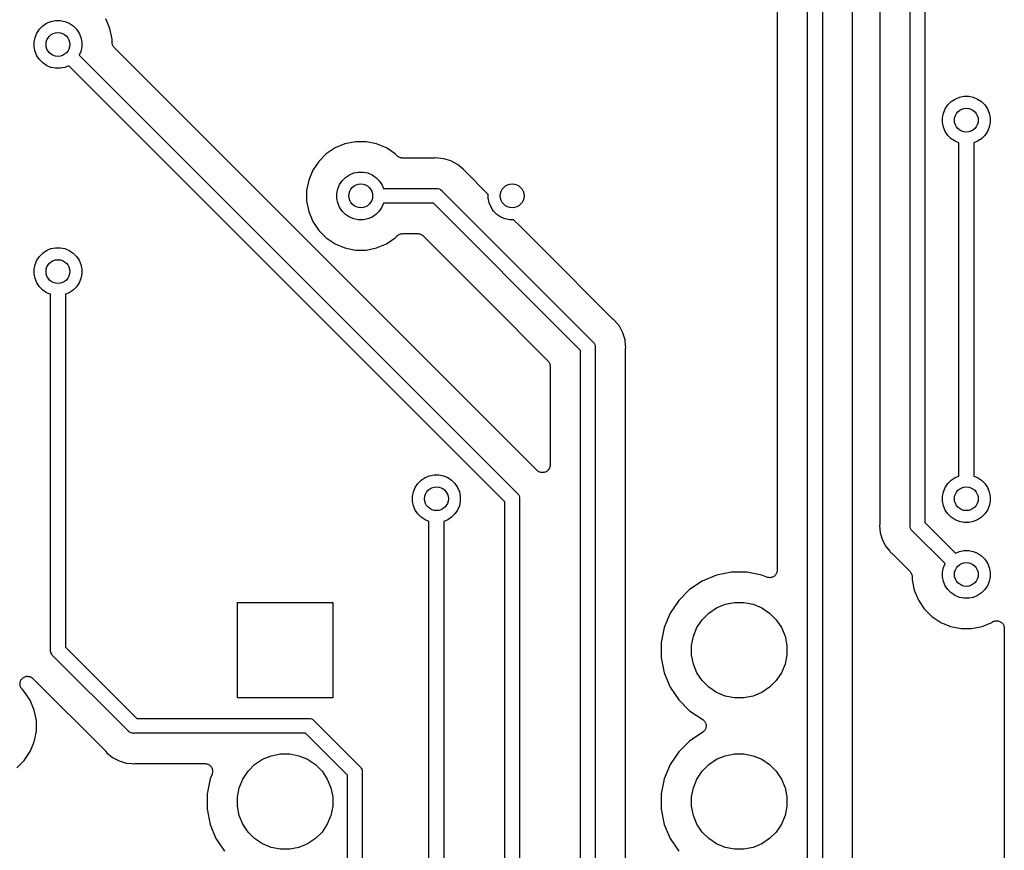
# Model space of a CAD drawing. Extents: x 4.65 to 8.55, y -5.31 to -3.29.
# Tile 12 of 29: x 6.27 to 6.93, y -4.83 to -4.28. Entities that reach past the tile are written whole.
import ezdxf

# ---------------------------------------------------------------- set-up
doc = ezdxf.new("R2010")
doc.units = 0
doc.header["$MEASUREMENT"] = 0
doc.layers.add('BLACK', color=7, linetype='CONTINUOUS')

msp = doc.modelspace()

# ---------------------------------------------------------------- linework, layer by layer
at = {"layer": 'BLACK', "linetype": 'CONTINUOUS'}
for p, q in [((6.79508, -4.99508), (6.79508, -4.16501)), ((6.80492, -4.16501), (6.80492, -4.99976)), ((6.87264, -4.16796), (6.87264, -4.61568)), ((6.8628, -4.51748), (6.8628, -4.16976)), ((6.77508, -4.17992), (6.77508, -4.64717)), ((6.82492, -4.99853), (6.82492, -4.18559)), ((6.8428, -4.18905), (6.8428, -4.51625)), ((6.29254, -4.28604), (6.29541, -4.28486)), ((6.29541, -4.28486), (6.29845, -4.28425)), ((6.29845, -4.28425), (6.30155, -4.28425)), ((6.30155, -4.28425), (6.30459, -4.28486)), ((6.30459, -4.28486), (6.30746, -4.28604)), ((6.33437, -4.28957), (6.33168, -4.28307)), ((6.28604, -4.29254), (6.28777, -4.28996)), ((6.28777, -4.28996), (6.28996, -4.28777)), ((6.28996, -4.28777), (6.29254, -4.28604)), ((6.30746, -4.28604), (6.31004, -4.28777)), ((6.31004, -4.28777), (6.31223, -4.28996)), ((6.31223, -4.28996), (6.31396, -4.29254)), ((6.33575, -4.29648), (6.33437, -4.28957)), ((6.28425, -4.29845), (6.28486, -4.29541)), ((6.28425, -4.30155), (6.28425, -4.29845)), ((6.28486, -4.29541), (6.28604, -4.29254)), ((6.31396, -4.29254), (6.31514, -4.29541)), ((6.31514, -4.29541), (6.31575, -4.29845)), ((6.31575, -4.29845), (6.31575, -4.30155)), ((6.33575, -4.29843), (6.33575, -4.29648)), ((6.33579, -4.29889), (6.33575, -4.29843)), ((6.28486, -4.30459), (6.28425, -4.30155)), ((6.28604, -4.30746), (6.28486, -4.30459)), ((6.31514, -4.30459), (6.31409, -4.30713)), ((6.31575, -4.30155), (6.31514, -4.30459)), ((6.33583, -4.29935), (6.33579, -4.29889)), ((6.33584, -4.29938), (6.33583, -4.29935)), ((6.33584, -4.2994), (6.33584, -4.29938)), ((6.33598, -4.29985), (6.33584, -4.2994)), ((6.33611, -4.30029), (6.33598, -4.29985)), ((6.33612, -4.30031), (6.33611, -4.30029)), ((6.33613, -4.30034), (6.33612, -4.30031)), ((6.33634, -4.30075), (6.33613, -4.30034)), ((6.33655, -4.30116), (6.33634, -4.30075)), ((6.33657, -4.30118), (6.33655, -4.30116)), ((6.33658, -4.3012), (6.33657, -4.30118)), ((6.33688, -4.30156), (6.33658, -4.3012)), ((6.33716, -4.30192), (6.33688, -4.30156)), ((6.3372, -4.30196), (6.33716, -4.30192)), ((6.33721, -4.30197), (6.3372, -4.30196)), ((6.3372, -4.30196), (6.3372, -4.30196)), ((6.3372, -4.30196), (6.3372, -4.30196)), ((6.61654, -4.5813), (6.33721, -4.30197)), ((6.28777, -4.31004), (6.28604, -4.30746)), ((6.28996, -4.31223), (6.28777, -4.31004)), ((6.31409, -4.30713), (6.60331, -4.59635)), ((6.29254, -4.31396), (6.28996, -4.31223)), ((6.29541, -4.31514), (6.29254, -4.31396)), ((6.29845, -4.31575), (6.29541, -4.31514)), ((6.30155, -4.31575), (6.29845, -4.31575)), ((6.30459, -4.31514), (6.30155, -4.31575)), ((6.30713, -4.31409), (6.30459, -4.31514)), ((6.59508, -4.60204), (6.30713, -4.31409)), ((6.88996, -4.33777), (6.89254, -4.33604)), ((6.89254, -4.33604), (6.89541, -4.33486)), ((6.89541, -4.33486), (6.89845, -4.33425)), ((6.89845, -4.33425), (6.90155, -4.33425)), ((6.90155, -4.33425), (6.90459, -4.33486)), ((6.90459, -4.33486), (6.90746, -4.33604)), ((6.90746, -4.33604), (6.91004, -4.33777)), ((6.88486, -4.34541), (6.88604, -4.34254)), ((6.88604, -4.34254), (6.88777, -4.33996)), ((6.88777, -4.33996), (6.88996, -4.33777)), ((6.91004, -4.33777), (6.91223, -4.33996)), ((6.91223, -4.33996), (6.91396, -4.34254)), ((6.91396, -4.34254), (6.91514, -4.34541)), ((6.88425, -4.34845), (6.88486, -4.34541)), ((6.88425, -4.35155), (6.88425, -4.34845)), ((6.91514, -4.34541), (6.91575, -4.34845)), ((6.91575, -4.34845), (6.91575, -4.35155)), ((6.88486, -4.35459), (6.88425, -4.35155)), ((6.88604, -4.35746), (6.88486, -4.35459)), ((6.91514, -4.35459), (6.91396, -4.35746)), ((6.91575, -4.35155), (6.91514, -4.35459)), ((6.88777, -4.36004), (6.88604, -4.35746)), ((6.88996, -4.36223), (6.88777, -4.36004)), ((6.89254, -4.36396), (6.88996, -4.36223)), ((6.91004, -4.36223), (6.90746, -4.36396)), ((6.91223, -4.36004), (6.91004, -4.36223)), ((6.91396, -4.35746), (6.91223, -4.36004)), ((6.48307, -4.36832), (6.47721, -4.37223)), ((6.48957, -4.36563), (6.48307, -4.36832)), ((6.49648, -4.36425), (6.48957, -4.36563)), ((6.50352, -4.36425), (6.49648, -4.36425)), ((6.51043, -4.36563), (6.50352, -4.36425)), ((6.51693, -4.36832), (6.51043, -4.36563)), ((6.52279, -4.37223), (6.51693, -4.36832)), ((6.89508, -4.36501), (6.89254, -4.36396)), ((6.89508, -4.49976), (6.89508, -4.36501)), ((6.90746, -4.36396), (6.90492, -4.36501)), ((6.90492, -4.36501), (6.90492, -4.58499)), ((6.47721, -4.37223), (6.47223, -4.37721)), ((6.52417, -4.37361), (6.52279, -4.37223)), ((6.52453, -4.37391), (6.52417, -4.37361)), ((6.52488, -4.3742), (6.52453, -4.37391)), ((6.5249, -4.37422), (6.52488, -4.3742)), ((6.52492, -4.37423), (6.5249, -4.37422)), ((6.52533, -4.37445), (6.52492, -4.37423)), ((6.52574, -4.37467), (6.52533, -4.37445)), ((6.52576, -4.37468), (6.52574, -4.37467)), ((6.52578, -4.37469), (6.52576, -4.37468)), ((6.52622, -4.37483), (6.52578, -4.37469)), ((6.52667, -4.37497), (6.52622, -4.37483)), ((6.52669, -4.37497), (6.52667, -4.37497)), ((6.52672, -4.37498), (6.52669, -4.37497)), ((6.52717, -4.37503), (6.52672, -4.37498)), ((6.52764, -4.37508), (6.52717, -4.37503)), ((6.52769, -4.37508), (6.52764, -4.37508)), ((6.52771, -4.37508), (6.52769, -4.37508)), ((6.52769, -4.37508), (6.52769, -4.37508)), ((6.52769, -4.37508), (6.52769, -4.37508)), ((6.54853, -4.37508), (6.52771, -4.37508)), ((6.54874, -4.37506), (6.54853, -4.37508)), ((6.54895, -4.37506), (6.54874, -4.37506)), ((6.54902, -4.37505), (6.54895, -4.37506)), ((6.55, -4.37496), (6.54902, -4.37505)), ((6.55098, -4.37505), (6.55, -4.37496)), ((6.55489, -4.37544), (6.55098, -4.37505)), ((6.55098, -4.37505), (6.55098, -4.37505)), ((6.55958, -4.37686), (6.55489, -4.37544)), ((6.46832, -4.38307), (6.46563, -4.38957)), ((6.47223, -4.37721), (6.46832, -4.38307)), ((6.56391, -4.37918), (6.55958, -4.37686)), ((6.56771, -4.38229), (6.56391, -4.37918)), ((6.56833, -4.38305), (6.56771, -4.38229)), ((6.56848, -4.3832), (6.56833, -4.38305)), ((6.56861, -4.38337), (6.56848, -4.3832)), ((6.46563, -4.38957), (6.46425, -4.39648)), ((6.48777, -4.38996), (6.48996, -4.38777)), ((6.48996, -4.38777), (6.49254, -4.38604)), ((6.49254, -4.38604), (6.49541, -4.38486)), ((6.49541, -4.38486), (6.49845, -4.38425)), ((6.49845, -4.38425), (6.50155, -4.38425)), ((6.50155, -4.38425), (6.50459, -4.38486)), ((6.50459, -4.38486), (6.50746, -4.38604)), ((6.50746, -4.38604), (6.51004, -4.38777)), ((6.51004, -4.38777), (6.51223, -4.38996)), ((6.56866, -4.38342), (6.56861, -4.38337)), ((6.58425, -4.39901), (6.56866, -4.38342)), ((6.48425, -4.39845), (6.48486, -4.39541)), ((6.48486, -4.39541), (6.48604, -4.39254)), ((6.48604, -4.39254), (6.48777, -4.38996)), ((6.51223, -4.38996), (6.51396, -4.39254)), ((6.51396, -4.39254), (6.51501, -4.39508)), ((6.51501, -4.39508), (6.54976, -4.39508)), ((6.54976, -4.39508), (6.55, -4.39506)), ((6.55, -4.39506), (6.55024, -4.39508)), ((6.55024, -4.39508), (6.55024, -4.39508)), ((6.55024, -4.39508), (6.55096, -4.39515)), ((6.55096, -4.39515), (6.55189, -4.39543)), ((6.55189, -4.39543), (6.55275, -4.39589)), ((6.55275, -4.39589), (6.5535, -4.3965)), ((6.46425, -4.39648), (6.46425, -4.40352)), ((6.48425, -4.40155), (6.48425, -4.39845)), ((6.48486, -4.40459), (6.48425, -4.40155)), ((6.5535, -4.3965), (6.55365, -4.39669)), ((6.55365, -4.39669), (6.59746, -4.4405)), ((6.58425, -4.40155), (6.58425, -4.39901)), ((6.58486, -4.40459), (6.58425, -4.40155)), ((6.46425, -4.40352), (6.46563, -4.41043)), ((6.48604, -4.40746), (6.48486, -4.40459)), ((6.48777, -4.41004), (6.48604, -4.40746)), ((6.51396, -4.40746), (6.51223, -4.41004)), ((6.51501, -4.40492), (6.51396, -4.40746)), ((6.54796, -4.40492), (6.51501, -4.40492)), ((6.59045, -4.44741), (6.54796, -4.40492)), ((6.58604, -4.40746), (6.58486, -4.40459)), ((6.58777, -4.41004), (6.58604, -4.40746)), ((6.46563, -4.41043), (6.46832, -4.41693)), ((6.48996, -4.41223), (6.48777, -4.41004)), ((6.49254, -4.41396), (6.48996, -4.41223)), ((6.49541, -4.41514), (6.49254, -4.41396)), ((6.49845, -4.41575), (6.49541, -4.41514)), ((6.50155, -4.41575), (6.49845, -4.41575)), ((6.50459, -4.41514), (6.50155, -4.41575)), ((6.50746, -4.41396), (6.50459, -4.41514)), ((6.51004, -4.41223), (6.50746, -4.41396)), ((6.51223, -4.41004), (6.51004, -4.41223)), ((6.58996, -4.41223), (6.58777, -4.41004)), ((6.59254, -4.41396), (6.58996, -4.41223)), ((6.59541, -4.41514), (6.59254, -4.41396)), ((6.59845, -4.41575), (6.59541, -4.41514)), ((6.60099, -4.41575), (6.59845, -4.41575)), ((6.60548, -4.42024), (6.60099, -4.41575)), ((6.46832, -4.41693), (6.47223, -4.42279)), ((6.61866, -4.43341), (6.60548, -4.42024)), ((6.47223, -4.42279), (6.47721, -4.42777)), ((6.47721, -4.42777), (6.48307, -4.43168)), ((6.51693, -4.43168), (6.52279, -4.42777)), ((6.52279, -4.42777), (6.52417, -4.42639)), ((6.52417, -4.42639), (6.52418, -4.42637)), ((6.52418, -4.42637), (6.52422, -4.42634)), ((6.52418, -4.42637), (6.52418, -4.42637)), ((6.52418, -4.42637), (6.52418, -4.42637)), ((6.52422, -4.42634), (6.52458, -4.42605)), ((6.52458, -4.42605), (6.52494, -4.42576)), ((6.52494, -4.42576), (6.52496, -4.42574)), ((6.52496, -4.42574), (6.52498, -4.42573)), ((6.52498, -4.42573), (6.52539, -4.42552)), ((6.52539, -4.42552), (6.5258, -4.4253)), ((6.5258, -4.4253), (6.52582, -4.42529)), ((6.52582, -4.42529), (6.52585, -4.42528)), ((6.52585, -4.42528), (6.52629, -4.42515)), ((6.52629, -4.42515), (6.52673, -4.42502)), ((6.52673, -4.42502), (6.52676, -4.42501)), ((6.52676, -4.42501), (6.52679, -4.42501)), ((6.52679, -4.42501), (6.52724, -4.42497)), ((6.52724, -4.42497), (6.52771, -4.42492)), ((6.52771, -4.42492), (6.53761, -4.42492)), ((6.53761, -4.42492), (6.53762, -4.42492)), ((6.53762, -4.42492), (6.53762, -4.42492)), ((6.53762, -4.42492), (6.53762, -4.42492)), ((6.53762, -4.42492), (6.53768, -4.42492)), ((6.53768, -4.42492), (6.53814, -4.42497)), ((6.53814, -4.42497), (6.53859, -4.42502)), ((6.53859, -4.42502), (6.53862, -4.42503)), ((6.53862, -4.42503), (6.53865, -4.42503)), ((6.53865, -4.42503), (6.53909, -4.42517)), ((6.53909, -4.42517), (6.53953, -4.42531)), ((6.53953, -4.42531), (6.53955, -4.42532)), ((6.53955, -4.42532), (6.53958, -4.42533)), ((6.53958, -4.42533), (6.53998, -4.42555)), ((6.53998, -4.42555), (6.54039, -4.42577)), ((6.54039, -4.42577), (6.54041, -4.42578)), ((6.54041, -4.42578), (6.54043, -4.4258)), ((6.54043, -4.4258), (6.54078, -4.42609)), ((6.54078, -4.42609), (6.54114, -4.42639)), ((6.54114, -4.42639), (6.57047, -4.45572)), ((6.29254, -4.43604), (6.29541, -4.43486)), ((6.29541, -4.43486), (6.29845, -4.43425)), ((6.29845, -4.43425), (6.30155, -4.43425)), ((6.30155, -4.43425), (6.30459, -4.43486)), ((6.30459, -4.43486), (6.30746, -4.43604)), ((6.48307, -4.43168), (6.48957, -4.43437)), ((6.48957, -4.43437), (6.49648, -4.43575)), ((6.50352, -4.43575), (6.51043, -4.43437)), ((6.51043, -4.43437), (6.51693, -4.43168)), ((6.61866, -4.43342), (6.61866, -4.43341)), ((6.66658, -4.48134), (6.61866, -4.43342)), ((6.28604, -4.44254), (6.28777, -4.43996)), ((6.28777, -4.43996), (6.28996, -4.43777)), ((6.28996, -4.43777), (6.29254, -4.43604)), ((6.30746, -4.43604), (6.31004, -4.43777)), ((6.31004, -4.43777), (6.31223, -4.43996)), ((6.31223, -4.43996), (6.31396, -4.44254)), ((6.49648, -4.43575), (6.50352, -4.43575)), ((6.59746, -4.4405), (6.60365, -4.44669)), ((6.28425, -4.44845), (6.28486, -4.44541)), ((6.28486, -4.44541), (6.28604, -4.44254)), ((6.31396, -4.44254), (6.31514, -4.44541)), ((6.31514, -4.44541), (6.31575, -4.44845)), ((6.59669, -4.45365), (6.59045, -4.44741)), ((6.60365, -4.44669), (6.60365, -4.44669)), ((6.60365, -4.44669), (6.65331, -4.49635)), ((6.28425, -4.45155), (6.28425, -4.44845)), ((6.28486, -4.45459), (6.28425, -4.45155)), ((6.28604, -4.45746), (6.28486, -4.45459)), ((6.31514, -4.45459), (6.31396, -4.45746)), ((6.31575, -4.45155), (6.31514, -4.45459)), ((6.31575, -4.44845), (6.31575, -4.45155)), ((6.64508, -4.50204), (6.59669, -4.45365)), ((6.59669, -4.45365), (6.59669, -4.45365)), ((6.28777, -4.46004), (6.28604, -4.45746)), ((6.28996, -4.46223), (6.28777, -4.46004)), ((6.31223, -4.46004), (6.31004, -4.46223)), ((6.31396, -4.45746), (6.31223, -4.46004)), ((6.57047, -4.45572), (6.57047, -4.45572)), ((6.57047, -4.45572), (6.58342, -4.46866)), ((6.29254, -4.46396), (6.28996, -4.46223)), ((6.29508, -4.46501), (6.29254, -4.46396)), ((6.29508, -4.55024), (6.29508, -4.46501)), ((6.30746, -4.46396), (6.30492, -4.46501)), ((6.30492, -4.46501), (6.30492, -4.69796)), ((6.31004, -4.46223), (6.30746, -4.46396)), ((6.58342, -4.46866), (6.58342, -4.46866)), ((6.58342, -4.46866), (6.62361, -4.50886)), ((6.66675, -4.48147), (6.66658, -4.48134)), ((6.66689, -4.48162), (6.66675, -4.48147)), ((6.66695, -4.48167), (6.66689, -4.48162)), ((6.66771, -4.48229), (6.66695, -4.48167)), ((6.67082, -4.48609), (6.66771, -4.48229)), ((6.67314, -4.49042), (6.67082, -4.48609)), ((6.67456, -4.49511), (6.67314, -4.49042)), ((6.65331, -4.49635), (6.6535, -4.4965)), ((6.6535, -4.4965), (6.65365, -4.49669)), ((6.65365, -4.49669), (6.65365, -4.49669)), ((6.65365, -4.49669), (6.65392, -4.49702)), ((6.65392, -4.49702), (6.65411, -4.49725)), ((6.65411, -4.49725), (6.65457, -4.49811)), ((6.65457, -4.49811), (6.65485, -4.49904)), ((6.65485, -4.49904), (6.65492, -4.49976)), ((6.65492, -4.49976), (6.65492, -4.49976)), ((6.65492, -4.49976), (6.65494, -4.5)), ((6.65494, -4.5), (6.65492, -4.50024)), ((6.65492, -4.50024), (6.65492, -5.04796)), ((6.67494, -4.49901), (6.67456, -4.49511)), ((6.67495, -4.49902), (6.67494, -4.49901)), ((6.67504, -4.5), (6.67495, -4.49902)), ((6.67495, -4.50098), (6.67504, -4.5)), ((6.89508, -4.58499), (6.89508, -4.49976)), ((6.89508, -4.49976), (6.89508, -4.49976)), ((6.64508, -4.79976), (6.64508, -4.50204)), ((6.67492, -4.5014), (6.67495, -4.50119)), ((6.67492, -4.50147), (6.67492, -4.5014)), ((6.67492, -5.03761), (6.67492, -4.50147)), ((6.67495, -4.50119), (6.67495, -4.50098)), ((6.62361, -4.50886), (6.62363, -4.50887)), ((6.62363, -4.50887), (6.62363, -4.50887)), ((6.62363, -4.50887), (6.62363, -4.50887)), ((6.62363, -4.50887), (6.62366, -4.50891)), ((6.62366, -4.50891), (6.62395, -4.50927)), ((6.62395, -4.50927), (6.62424, -4.50963)), ((6.62424, -4.50963), (6.62426, -4.50965)), ((6.62426, -4.50965), (6.62427, -4.50967)), ((6.62427, -4.50967), (6.62449, -4.51008)), ((6.62449, -4.51008), (6.6247, -4.51049)), ((6.6247, -4.51049), (6.62471, -4.51051)), ((6.62471, -4.51051), (6.62472, -4.51054)), ((6.62472, -4.51054), (6.62485, -4.51098)), ((6.62485, -4.51098), (6.62498, -4.51142)), ((6.62498, -4.51142), (6.62499, -4.51145)), ((6.62499, -4.51145), (6.62499, -4.51147)), ((6.62499, -4.51147), (6.62503, -4.51193)), ((6.62503, -4.51193), (6.62508, -4.51239)), ((6.62508, -4.51239), (6.62508, -4.57776)), ((6.8428, -4.51625), (6.8428, -4.51625)), ((6.8428, -4.51625), (6.8428, -4.61625)), ((6.8628, -4.61748), (6.8628, -4.51748)), ((6.8628, -4.51748), (6.8628, -4.51748)), ((6.29508, -4.69976), (6.29508, -4.55024)), ((6.29508, -4.55024), (6.29508, -4.55024)), ((6.62502, -4.57831), (6.62497, -4.57879)), ((6.62508, -4.57783), (6.62502, -4.57831)), ((6.62508, -4.57776), (6.62508, -4.57782)), ((6.62508, -4.57782), (6.62508, -4.57782)), ((6.62508, -4.57782), (6.62508, -4.57782)), ((6.62508, -4.57782), (6.62508, -4.57783)), ((6.54254, -4.58604), (6.54541, -4.58486)), ((6.54541, -4.58486), (6.54845, -4.58425)), ((6.54845, -4.58425), (6.55155, -4.58425)), ((6.55155, -4.58425), (6.55459, -4.58486)), ((6.55459, -4.58486), (6.55746, -4.58604)), ((6.61691, -4.5816), (6.61654, -4.5813)), ((6.61728, -4.58191), (6.61691, -4.5816)), ((6.61729, -4.58191), (6.61728, -4.58191)), ((6.6173, -4.58192), (6.61729, -4.58191)), ((6.61772, -4.58214), (6.6173, -4.58192)), ((6.61814, -4.58237), (6.61772, -4.58214)), ((6.61815, -4.58238), (6.61814, -4.58237)), ((6.61816, -4.58238), (6.61815, -4.58238)), ((6.61862, -4.58252), (6.61816, -4.58238)), ((6.61907, -4.58266), (6.61862, -4.58252)), ((6.61908, -4.58266), (6.61907, -4.58266)), ((6.61909, -4.58267), (6.61908, -4.58266)), ((6.61957, -4.58271), (6.61909, -4.58267)), ((6.62004, -4.58276), (6.61957, -4.58271)), ((6.62005, -4.58276), (6.62004, -4.58276)), ((6.62006, -4.58276), (6.62005, -4.58276)), ((6.62055, -4.58272), (6.62006, -4.58276)), ((6.62102, -4.58268), (6.62055, -4.58272)), ((6.62103, -4.58267), (6.62102, -4.58267)), ((6.62102, -4.58267), (6.62102, -4.58268)), ((6.6215, -4.58253), (6.62103, -4.58267)), ((6.62195, -4.5824), (6.6215, -4.58253)), ((6.62196, -4.5824), (6.62195, -4.5824)), ((6.62197, -4.58239), (6.62196, -4.5824)), ((6.6224, -4.58217), (6.62197, -4.58239)), ((6.62282, -4.58195), (6.6224, -4.58217)), ((6.62283, -4.58194), (6.62282, -4.58194)), ((6.62282, -4.58194), (6.62282, -4.58195)), ((6.62321, -4.58163), (6.62283, -4.58194)), ((6.62358, -4.58134), (6.62321, -4.58163)), ((6.62359, -4.58132), (6.62358, -4.58133)), ((6.62358, -4.58133), (6.62358, -4.58134)), ((6.6239, -4.58095), (6.62359, -4.58132)), ((6.6242, -4.58059), (6.6239, -4.58095)), ((6.62421, -4.58058), (6.6242, -4.58059)), ((6.62444, -4.58015), (6.62421, -4.58057)), ((6.62421, -4.58057), (6.62421, -4.58058)), ((6.62467, -4.57973), (6.62444, -4.58015)), ((6.62468, -4.57973), (6.62467, -4.57973)), ((6.62483, -4.57926), (6.62468, -4.57972)), ((6.62468, -4.57972), (6.62468, -4.57973)), ((6.62497, -4.5788), (6.62483, -4.57926)), ((6.62497, -4.57879), (6.62497, -4.57879)), ((6.62497, -4.57879), (6.62497, -4.5788)), ((6.53604, -4.59254), (6.53777, -4.58996)), ((6.53777, -4.58996), (6.53996, -4.58777)), ((6.53996, -4.58777), (6.54254, -4.58604)), ((6.55746, -4.58604), (6.56004, -4.58777)), ((6.56004, -4.58777), (6.56223, -4.58996)), ((6.56223, -4.58996), (6.56396, -4.59254)), ((6.88604, -4.59254), (6.88777, -4.58996)), ((6.88777, -4.58996), (6.88996, -4.58777)), ((6.88996, -4.58777), (6.89254, -4.58604)), ((6.89254, -4.58604), (6.89508, -4.58499)), ((6.90492, -4.58499), (6.90746, -4.58604)), ((6.90746, -4.58604), (6.91004, -4.58777)), ((6.91004, -4.58777), (6.91223, -4.58996)), ((6.91223, -4.58996), (6.91396, -4.59254)), ((6.53425, -4.59845), (6.53486, -4.59541)), ((6.53486, -4.59541), (6.53604, -4.59254)), ((6.56396, -4.59254), (6.56514, -4.59541)), ((6.56514, -4.59541), (6.56575, -4.59845)), ((6.60331, -4.59635), (6.6035, -4.5965)), ((6.6035, -4.5965), (6.60365, -4.59669)), ((6.60365, -4.59669), (6.60365, -4.59669)), ((6.60365, -4.59669), (6.60393, -4.59703)), ((6.60393, -4.59703), (6.60411, -4.59725)), ((6.60411, -4.59725), (6.60457, -4.59811)), ((6.88425, -4.59845), (6.88486, -4.59541)), ((6.88486, -4.59541), (6.88604, -4.59254)), ((6.91396, -4.59254), (6.91514, -4.59541)), ((6.91514, -4.59541), (6.91575, -4.59845)), ((6.53425, -4.60155), (6.53425, -4.59845)), ((6.53486, -4.60459), (6.53425, -4.60155)), ((6.56575, -4.60155), (6.56514, -4.60459)), ((6.56575, -4.59845), (6.56575, -4.60155)), ((6.59508, -4.60751), (6.59508, -4.60204)), ((6.60457, -4.59811), (6.60485, -4.59904)), ((6.60485, -4.59904), (6.60492, -4.59976)), ((6.60492, -4.59976), (6.60492, -4.59976)), ((6.60492, -4.59976), (6.60494, -4.6)), ((6.60494, -4.6), (6.60492, -4.60024)), ((6.60492, -4.60024), (6.60492, -4.94976)), ((6.88425, -4.60155), (6.88425, -4.59845)), ((6.88486, -4.60459), (6.88425, -4.60155)), ((6.91575, -4.60155), (6.91514, -4.60459)), ((6.91575, -4.59845), (6.91575, -4.60155)), ((6.53604, -4.60746), (6.53486, -4.60459)), ((6.53777, -4.61004), (6.53604, -4.60746)), ((6.53996, -4.61223), (6.53777, -4.61004)), ((6.56223, -4.61004), (6.56004, -4.61223)), ((6.56396, -4.60746), (6.56223, -4.61004)), ((6.56514, -4.60459), (6.56396, -4.60746)), ((6.59508, -4.94976), (6.59508, -4.60751)), ((6.88604, -4.60746), (6.88486, -4.60459)), ((6.88777, -4.61004), (6.88604, -4.60746)), ((6.88996, -4.61223), (6.88777, -4.61004)), ((6.91223, -4.61004), (6.91004, -4.61223)), ((6.91396, -4.60746), (6.91223, -4.61004)), ((6.91514, -4.60459), (6.91396, -4.60746)), ((6.54254, -4.61396), (6.53996, -4.61223)), ((6.54508, -4.61501), (6.54254, -4.61396)), ((6.54508, -5.14976), (6.54508, -4.61501)), ((6.55746, -4.61396), (6.55492, -4.61501)), ((6.55492, -4.61501), (6.55492, -5.14796)), ((6.56004, -4.61223), (6.55746, -4.61396)), ((6.84277, -4.61674), (6.84268, -4.61772)), ((6.8428, -4.61632), (6.84277, -4.61653)), ((6.84277, -4.61653), (6.84277, -4.61674)), ((6.8428, -4.61625), (6.8428, -4.61632)), ((6.87264, -4.61568), (6.89287, -4.63591)), ((6.89254, -4.61396), (6.88996, -4.61223)), ((6.89541, -4.61514), (6.89254, -4.61396)), ((6.89845, -4.61575), (6.89541, -4.61514)), ((6.90155, -4.61575), (6.89845, -4.61575)), ((6.90459, -4.61514), (6.90155, -4.61575)), ((6.90746, -4.61396), (6.90459, -4.61514)), ((6.91004, -4.61223), (6.90746, -4.61396)), ((6.84268, -4.61772), (6.84316, -4.6226)), ((6.84316, -4.6226), (6.84458, -4.6273)), ((6.86277, -4.61772), (6.8628, -4.61748)), ((6.8628, -4.61796), (6.86277, -4.61772)), ((6.86284, -4.61839), (6.8628, -4.61796)), ((6.86287, -4.61868), (6.86284, -4.61839)), ((6.86315, -4.61961), (6.86287, -4.61868)), ((6.86361, -4.62046), (6.86315, -4.61961)), ((6.86407, -4.62103), (6.86361, -4.62046)), ((6.86422, -4.62121), (6.86407, -4.62103)), ((6.86441, -4.62137), (6.86422, -4.62121)), ((6.88591, -4.64287), (6.86441, -4.62137)), ((6.84458, -4.6273), (6.8469, -4.63163)), ((6.8469, -4.63163), (6.84939, -4.63466)), ((6.84939, -4.63466), (6.84939, -4.63467)), ((6.84939, -4.63467), (6.85001, -4.63542)), ((6.85001, -4.63542), (6.85077, -4.63605)), ((6.85077, -4.63605), (6.85082, -4.63609)), ((6.85082, -4.63609), (6.85097, -4.63624)), ((6.85097, -4.63624), (6.85113, -4.63638)), ((6.85113, -4.63638), (6.86279, -4.64803)), ((6.89287, -4.63591), (6.89541, -4.63486)), ((6.89541, -4.63486), (6.89845, -4.63425)), ((6.89845, -4.63425), (6.90155, -4.63425)), ((6.90155, -4.63425), (6.90459, -4.63486)), ((6.90459, -4.63486), (6.90746, -4.63604)), ((6.90746, -4.63604), (6.91004, -4.63777)), ((6.88486, -4.64541), (6.88591, -4.64287)), ((6.91004, -4.63777), (6.91223, -4.63996)), ((6.91223, -4.63996), (6.91396, -4.64254)), ((6.91396, -4.64254), (6.91514, -4.64541)), ((6.74493, -4.6485), (6.73498, -4.65048)), ((6.75507, -4.6485), (6.74493, -4.6485)), ((6.76502, -4.65048), (6.75507, -4.6485)), ((6.77445, -4.64955), (6.77422, -4.64997)), ((6.77467, -4.64914), (6.77445, -4.64955)), ((6.77468, -4.64912), (6.77467, -4.64914)), ((6.77483, -4.64866), (6.77468, -4.64911)), ((6.77468, -4.64911), (6.77468, -4.64912)), ((6.77497, -4.64821), (6.77483, -4.64866)), ((6.77502, -4.64771), (6.77497, -4.64818)), ((6.77497, -4.64818), (6.77497, -4.64819)), ((6.77497, -4.64819), (6.77497, -4.64821)), ((6.77508, -4.64724), (6.77502, -4.64771)), ((6.77508, -4.64717), (6.77508, -4.64721)), ((6.77508, -4.64721), (6.77508, -4.64721)), ((6.77508, -4.64721), (6.77508, -4.64721)), ((6.77508, -4.64721), (6.77508, -4.64724)), ((6.86279, -4.64803), (6.8628, -4.64804)), ((6.8628, -4.64804), (6.8628, -4.64804)), ((6.8628, -4.64804), (6.8628, -4.64804)), ((6.8628, -4.64804), (6.86284, -4.64808)), ((6.86284, -4.64808), (6.86313, -4.64844)), ((6.86313, -4.64844), (6.86342, -4.6488)), ((6.86342, -4.6488), (6.86343, -4.64882)), ((6.86343, -4.64882), (6.86345, -4.64884)), ((6.86345, -4.64884), (6.86366, -4.64926)), ((6.86366, -4.64926), (6.86387, -4.64966)), ((6.86387, -4.64966), (6.86388, -4.64969)), ((6.86388, -4.64969), (6.86389, -4.64971)), ((6.86389, -4.64971), (6.86402, -4.65015)), ((6.88425, -4.64845), (6.88486, -4.64541)), ((6.88425, -4.65155), (6.88425, -4.64845)), ((6.91514, -4.64541), (6.91575, -4.64845)), ((6.91575, -4.64845), (6.91575, -4.65155)), ((6.72561, -4.65436), (6.71717, -4.66)), ((6.73498, -4.65048), (6.72561, -4.65436)), ((6.76817, -4.65179), (6.76502, -4.65048)), ((6.76862, -4.65192), (6.76817, -4.65179)), ((6.76907, -4.65206), (6.76862, -4.65192)), ((6.76909, -4.65207), (6.76907, -4.65206)), ((6.7691, -4.65207), (6.76909, -4.65207)), ((6.76957, -4.65212), (6.7691, -4.65207)), ((6.77004, -4.65217), (6.76957, -4.65212)), ((6.77006, -4.65216), (6.77004, -4.65217)), ((6.77007, -4.65217), (6.77006, -4.65216)), ((6.77055, -4.65212), (6.77007, -4.65217)), ((6.77102, -4.65208), (6.77055, -4.65212)), ((6.77103, -4.65207), (6.77102, -4.65208)), ((6.77104, -4.65207), (6.77103, -4.65207)), ((6.7715, -4.65194), (6.77104, -4.65207)), ((6.77195, -4.6518), (6.7715, -4.65194)), ((6.77196, -4.6518), (6.77195, -4.6518)), ((6.77198, -4.65179), (6.77196, -4.6518)), ((6.7724, -4.65157), (6.77198, -4.65179)), ((6.77282, -4.65135), (6.7724, -4.65157)), ((6.77283, -4.65134), (6.77282, -4.65135)), ((6.77284, -4.65134), (6.77283, -4.65134)), ((6.77321, -4.65104), (6.77284, -4.65134)), ((6.77358, -4.65074), (6.77321, -4.65104)), ((6.77359, -4.65073), (6.77358, -4.65074)), ((6.7736, -4.65072), (6.77359, -4.65073)), ((6.7739, -4.65035), (6.7736, -4.65072)), ((6.7742, -4.64999), (6.7739, -4.65035)), ((6.77421, -4.64998), (6.7742, -4.64999)), ((6.77422, -4.64997), (6.77421, -4.64998)), ((6.86402, -4.65015), (6.86416, -4.6506)), ((6.86416, -4.6506), (6.86416, -4.65062)), ((6.86416, -4.65062), (6.86417, -4.65065)), ((6.86417, -4.65065), (6.86421, -4.65111)), ((6.86421, -4.65111), (6.86425, -4.65157)), ((6.86425, -4.65157), (6.86425, -4.65352)), ((6.86425, -4.65352), (6.86563, -4.66043)), ((6.88486, -4.65459), (6.88425, -4.65155)), ((6.88604, -4.65746), (6.88486, -4.65459)), ((6.91514, -4.65459), (6.91396, -4.65746)), ((6.91575, -4.65155), (6.91514, -4.65459)), ((6.71717, -4.66), (6.71, -4.66717)), ((6.86563, -4.66043), (6.86832, -4.66693)), ((6.88777, -4.66004), (6.88604, -4.65746)), ((6.88996, -4.66223), (6.88777, -4.66004)), ((6.89254, -4.66396), (6.88996, -4.66223)), ((6.91004, -4.66223), (6.90746, -4.66396)), ((6.91223, -4.66004), (6.91004, -4.66223)), ((6.91396, -4.65746), (6.91223, -4.66004)), ((6.4185, -4.7315), (6.4185, -4.6685)), ((6.4185, -4.6685), (6.4815, -4.6685)), ((6.4815, -4.6685), (6.4815, -4.7315)), ((6.71, -4.66717), (6.70436, -4.67561)), ((6.74081, -4.66971), (6.7469, -4.6685)), ((6.7469, -4.6685), (6.7531, -4.6685)), ((6.7531, -4.6685), (6.75919, -4.66971)), ((6.86832, -4.66693), (6.87223, -4.67279)), ((6.89541, -4.66514), (6.89254, -4.66396)), ((6.89845, -4.66575), (6.89541, -4.66514)), ((6.90155, -4.66575), (6.89845, -4.66575)), ((6.90459, -4.66514), (6.90155, -4.66575)), ((6.90746, -4.66396), (6.90459, -4.66514)), ((6.70436, -4.67561), (6.70048, -4.68498)), ((6.72554, -4.67992), (6.72992, -4.67554)), ((6.72992, -4.67554), (6.73508, -4.67209)), ((6.73508, -4.67209), (6.74081, -4.66971)), ((6.75919, -4.66971), (6.76492, -4.67209)), ((6.76492, -4.67209), (6.77008, -4.67554)), ((6.77008, -4.67554), (6.77446, -4.67992)), ((6.87223, -4.67279), (6.87721, -4.67777)), ((6.72209, -4.68508), (6.72554, -4.67992)), ((6.77446, -4.67992), (6.77791, -4.68508)), ((6.87721, -4.67777), (6.88307, -4.68168)), ((6.88307, -4.68168), (6.88957, -4.68437)), ((6.91043, -4.68437), (6.91693, -4.68168)), ((6.91693, -4.68168), (6.9173, -4.68143)), ((6.9173, -4.68143), (6.91734, -4.68141)), ((6.91734, -4.68141), (6.91736, -4.6814)), ((6.91734, -4.68141), (6.91734, -4.68141)), ((6.91734, -4.68141), (6.91734, -4.68141)), ((6.91736, -4.6814), (6.91778, -4.68118)), ((6.91778, -4.68118), (6.91821, -4.68096)), ((6.91821, -4.68096), (6.91822, -4.68095)), ((6.91822, -4.68095), (6.91823, -4.68095)), ((6.91823, -4.68095), (6.91869, -4.68081)), ((6.91869, -4.68081), (6.91914, -4.68068)), ((6.91914, -4.68068), (6.91915, -4.68068)), ((6.91915, -4.68068), (6.91916, -4.68068)), ((6.91916, -4.68068), (6.91964, -4.68063)), ((6.91964, -4.68063), (6.92011, -4.68059)), ((6.92011, -4.68059), (6.92012, -4.68059)), ((6.92012, -4.68059), (6.92014, -4.68059)), ((6.92014, -4.68059), (6.92061, -4.68064)), ((6.92061, -4.68064), (6.92108, -4.68069)), ((6.92108, -4.68069), (6.92109, -4.6807)), ((6.92109, -4.6807), (6.92111, -4.6807)), ((6.92111, -4.6807), (6.92156, -4.68084)), ((6.92156, -4.68084), (6.92202, -4.68098)), ((6.92202, -4.68098), (6.92203, -4.68099)), ((6.92203, -4.68099), (6.92204, -4.68099)), ((6.92204, -4.68099), (6.92245, -4.68122)), ((6.92245, -4.68122), (6.92287, -4.68145)), ((6.92287, -4.68145), (6.92288, -4.68145)), ((6.92288, -4.68145), (6.92289, -4.68146)), ((6.92289, -4.68146), (6.92325, -4.68176)), ((6.92325, -4.68176), (6.92363, -4.68207)), ((6.92363, -4.68207), (6.92363, -4.68208)), ((6.92363, -4.68208), (6.92364, -4.68208)), ((6.92364, -4.68208), (6.92394, -4.68245)), ((6.70048, -4.68498), (6.6985, -4.69493)), ((6.71971, -4.69081), (6.72209, -4.68508)), ((6.77791, -4.68508), (6.78029, -4.69081)), ((6.88957, -4.68437), (6.89648, -4.68575)), ((6.89648, -4.68575), (6.90352, -4.68575)), ((6.90352, -4.68575), (6.91043, -4.68437)), ((6.92394, -4.68245), (6.92424, -4.68282)), ((6.92424, -4.68282), (6.92425, -4.68283)), ((6.92425, -4.68283), (6.92426, -4.68284)), ((6.92426, -4.68284), (6.92448, -4.68327)), ((6.92448, -4.68327), (6.9247, -4.68369)), ((6.9247, -4.68369), (6.9247, -4.6837)), ((6.9247, -4.6837), (6.92471, -4.68371)), ((6.92471, -4.68371), (6.92485, -4.68417)), ((6.92485, -4.68417), (6.92498, -4.68462)), ((6.92498, -4.68462), (6.92498, -4.68463)), ((6.92498, -4.68463), (6.92499, -4.68464)), ((6.92499, -4.68464), (6.92503, -4.68512)), ((6.92503, -4.68512), (6.92508, -4.68559)), ((6.92508, -4.68559), (6.92508, -5.03761)), ((6.6985, -4.69493), (6.6985, -4.70507)), ((6.7185, -4.6969), (6.71971, -4.69081)), ((6.78029, -4.69081), (6.7815, -4.6969)), ((6.29505, -4.7), (6.29508, -4.69976)), ((6.29508, -4.70024), (6.29505, -4.7)), ((6.29515, -4.70096), (6.29508, -4.70024)), ((6.29508, -4.70024), (6.29508, -4.70024)), ((6.29543, -4.70189), (6.29515, -4.70096)), ((6.29589, -4.70275), (6.29543, -4.70189)), ((6.30492, -4.69796), (6.35204, -4.74508)), ((6.7185, -4.7031), (6.7185, -4.6969)), ((6.7815, -4.6969), (6.7815, -4.7031)), ((6.2965, -4.7035), (6.29589, -4.70275)), ((6.29669, -4.70365), (6.2965, -4.7035)), ((6.34635, -4.75331), (6.29669, -4.70365)), ((6.6985, -4.70507), (6.70048, -4.71502)), ((6.71971, -4.70919), (6.7185, -4.7031)), ((6.7815, -4.7031), (6.78029, -4.70919)), ((6.72209, -4.71492), (6.71971, -4.70919)), ((6.72554, -4.72008), (6.72209, -4.71492)), ((6.77791, -4.71492), (6.77446, -4.72008)), ((6.78029, -4.70919), (6.77791, -4.71492)), ((6.27498, -4.72169), (6.27503, -4.72121)), ((6.27503, -4.7212), (6.27518, -4.72074)), ((6.27503, -4.72121), (6.27503, -4.7212)), ((6.27503, -4.72121), (6.27503, -4.72121)), ((6.27518, -4.72074), (6.27532, -4.72028)), ((6.27532, -4.72028), (6.27532, -4.72027)), ((6.27532, -4.72027), (6.27533, -4.72027)), ((6.27533, -4.72027), (6.27556, -4.71985)), ((6.27556, -4.71985), (6.27579, -4.71943)), ((6.27579, -4.71942), (6.2758, -4.71941)), ((6.27579, -4.71943), (6.27579, -4.71942)), ((6.2758, -4.71941), (6.2761, -4.71905)), ((6.2761, -4.71905), (6.27641, -4.71868)), ((6.27641, -4.71868), (6.27642, -4.71867)), ((6.27642, -4.71866), (6.27679, -4.71837)), ((6.27642, -4.71867), (6.27642, -4.71866)), ((6.27679, -4.71837), (6.27717, -4.71806)), ((6.27717, -4.71806), (6.27718, -4.71806)), ((6.27718, -4.71805), (6.2776, -4.71783)), ((6.27718, -4.71806), (6.27718, -4.71805)), ((6.2776, -4.71783), (6.27803, -4.71761)), ((6.27803, -4.71761), (6.27804, -4.7176)), ((6.27804, -4.7176), (6.27805, -4.7176)), ((6.27805, -4.7176), (6.2785, -4.71747)), ((6.2785, -4.71747), (6.27897, -4.71733)), ((6.27897, -4.71733), (6.27898, -4.71733)), ((6.27898, -4.71732), (6.27946, -4.71728)), ((6.27898, -4.71733), (6.27898, -4.71732)), ((6.27946, -4.71728), (6.27994, -4.71724)), ((6.27994, -4.71724), (6.27995, -4.71724)), ((6.27995, -4.71724), (6.27996, -4.71724)), ((6.27996, -4.71724), (6.28043, -4.71729)), ((6.28043, -4.71729), (6.28091, -4.71733)), ((6.28091, -4.71733), (6.28092, -4.71734)), ((6.28092, -4.71734), (6.28093, -4.71734)), ((6.28093, -4.71734), (6.28139, -4.71748)), ((6.28139, -4.71748), (6.28184, -4.71762)), ((6.28184, -4.71762), (6.28185, -4.71762)), ((6.28185, -4.71762), (6.28186, -4.71763)), ((6.28186, -4.71763), (6.28229, -4.71786)), ((6.28229, -4.71786), (6.2827, -4.71808)), ((6.2827, -4.71808), (6.28271, -4.71809)), ((6.28271, -4.71809), (6.28272, -4.71809)), ((6.28272, -4.71809), (6.28308, -4.7184)), ((6.28308, -4.7184), (6.28346, -4.7187)), ((6.28346, -4.7187), (6.33134, -4.76658)), ((6.70048, -4.71502), (6.70436, -4.72439)), ((6.72992, -4.72446), (6.72554, -4.72008)), ((6.77446, -4.72008), (6.77008, -4.72446)), ((6.27492, -4.72217), (6.27498, -4.72169)), ((6.27492, -4.72218), (6.27492, -4.72217)), ((6.27492, -4.72224), (6.27492, -4.72218)), ((6.27492, -4.72218), (6.27492, -4.72218)), ((6.27492, -4.72218), (6.27492, -4.72218)), ((6.27492, -4.72229), (6.27492, -4.72224)), ((6.27497, -4.72275), (6.27492, -4.72229)), ((6.27501, -4.72321), (6.27497, -4.72275)), ((6.27501, -4.72324), (6.27501, -4.72321)), ((6.27502, -4.72327), (6.27501, -4.72324)), ((6.27515, -4.72371), (6.27502, -4.72327)), ((6.27528, -4.72415), (6.27515, -4.72371)), ((6.27529, -4.72418), (6.27528, -4.72415)), ((6.2753, -4.7242), (6.27529, -4.72418)), ((6.27552, -4.72461), (6.2753, -4.7242)), ((6.27573, -4.72502), (6.27552, -4.72461)), ((6.27574, -4.72504), (6.27573, -4.72502)), ((6.27576, -4.72506), (6.27574, -4.72504)), ((6.27605, -4.72542), (6.27576, -4.72506)), ((6.27634, -4.72578), (6.27605, -4.72542)), ((6.27637, -4.72582), (6.27634, -4.72578)), ((6.27639, -4.72583), (6.27637, -4.72582)), ((6.27637, -4.72582), (6.27637, -4.72582)), ((6.27637, -4.72582), (6.27637, -4.72582)), ((6.27777, -4.72721), (6.27639, -4.72583)), ((6.28168, -4.73307), (6.27777, -4.72721)), ((6.70436, -4.72439), (6.71, -4.73283)), ((6.73508, -4.72791), (6.72992, -4.72446)), ((6.74081, -4.73029), (6.73508, -4.72791)), ((6.76492, -4.72791), (6.75919, -4.73029)), ((6.77008, -4.72446), (6.76492, -4.72791)), ((6.28437, -4.73957), (6.28168, -4.73307)), ((6.4815, -4.7315), (6.4185, -4.7315)), ((6.71, -4.73283), (6.71717, -4.74)), ((6.7469, -4.7315), (6.74081, -4.73029)), ((6.7531, -4.7315), (6.7469, -4.7315)), ((6.75919, -4.73029), (6.7531, -4.7315)), ((6.28575, -4.74648), (6.28437, -4.73957)), ((6.71717, -4.74), (6.72592, -4.74584)), ((6.28575, -4.75352), (6.28575, -4.74648)), ((6.35204, -4.74508), (6.46531, -4.74508)), ((6.46531, -4.74508), (6.46555, -4.74505)), ((6.46555, -4.74505), (6.46579, -4.74508)), ((6.46579, -4.74508), (6.46579, -4.74508)), ((6.46579, -4.74508), (6.46652, -4.74515)), ((6.46652, -4.74515), (6.46744, -4.74543)), ((6.46744, -4.74543), (6.4683, -4.74589)), ((6.4683, -4.74589), (6.46905, -4.7465)), ((6.46905, -4.7465), (6.4692, -4.74669)), ((6.4692, -4.74669), (6.49943, -4.77692)), ((6.72592, -4.74584), (6.72595, -4.74587)), ((6.72595, -4.74587), (6.72595, -4.74587)), ((6.72595, -4.74587), (6.72595, -4.74587)), ((6.72595, -4.74587), (6.72598, -4.74588)), ((6.72598, -4.74588), (6.72634, -4.74619)), ((6.72634, -4.74619), (6.7267, -4.74649)), ((6.7267, -4.74649), (6.72671, -4.7465)), ((6.72671, -4.7465), (6.72672, -4.74651)), ((6.72672, -4.74651), (6.72702, -4.74688)), ((6.72702, -4.74688), (6.72732, -4.74725)), ((6.72732, -4.74725), (6.72732, -4.74726)), ((6.72732, -4.74726), (6.72733, -4.74727)), ((6.72733, -4.74727), (6.72755, -4.74769)), ((6.28437, -4.76043), (6.28575, -4.75352)), ((6.3465, -4.7535), (6.34635, -4.75331)), ((6.34669, -4.75365), (6.3465, -4.7535)), ((6.34697, -4.75388), (6.34669, -4.75365)), ((6.34669, -4.75365), (6.34669, -4.75365)), ((6.34725, -4.75411), (6.34697, -4.75388)), ((6.72628, -4.75386), (6.72592, -4.75416)), ((6.72665, -4.75356), (6.72628, -4.75386)), ((6.72666, -4.75355), (6.72665, -4.75356)), ((6.72667, -4.75354), (6.72666, -4.75355)), ((6.72697, -4.75318), (6.72667, -4.75354)), ((6.72728, -4.75281), (6.72697, -4.75318)), ((6.72729, -4.75279), (6.72728, -4.7528)), ((6.72728, -4.7528), (6.72728, -4.75281)), ((6.72752, -4.75237), (6.72729, -4.75279)), ((6.72774, -4.75195), (6.72752, -4.75237)), ((6.72755, -4.74769), (6.72777, -4.74811)), ((6.72775, -4.75194), (6.72774, -4.75195)), ((6.72789, -4.75147), (6.72775, -4.75193)), ((6.72775, -4.75193), (6.72775, -4.75194)), ((6.72777, -4.74811), (6.72777, -4.74813)), ((6.72777, -4.74813), (6.72778, -4.74814)), ((6.72778, -4.74814), (6.72791, -4.74859)), ((6.72804, -4.75102), (6.72789, -4.75147)), ((6.72791, -4.74859), (6.72805, -4.74905)), ((6.72809, -4.75052), (6.72804, -4.75099)), ((6.72804, -4.75099), (6.72804, -4.75101)), ((6.72804, -4.75101), (6.72804, -4.75102)), ((6.72805, -4.74905), (6.72805, -4.74906)), ((6.72805, -4.74906), (6.72805, -4.74908)), ((6.72805, -4.74908), (6.7281, -4.74955)), ((6.72814, -4.75005), (6.72809, -4.75052)), ((6.7281, -4.74955), (6.72814, -4.75002)), ((6.72814, -4.75002), (6.72814, -4.75003)), ((6.72814, -4.75003), (6.72814, -4.75005)), ((6.28168, -4.76693), (6.28437, -4.76043)), ((6.34811, -4.75457), (6.34725, -4.75411)), ((6.34904, -4.75485), (6.34811, -4.75457)), ((6.34976, -4.75492), (6.34904, -4.75485)), ((6.35, -4.75495), (6.34976, -4.75492)), ((6.34976, -4.75492), (6.34976, -4.75492)), ((6.35024, -4.75492), (6.35, -4.75495)), ((6.46351, -4.75492), (6.35024, -4.75492)), ((6.4912, -4.78261), (6.46351, -4.75492)), ((6.71717, -4.76), (6.71, -4.76717)), ((6.72592, -4.75416), (6.71717, -4.76)), ((6.27777, -4.77279), (6.28168, -4.76693)), ((6.33134, -4.76658), (6.33139, -4.76663)), ((6.33139, -4.76663), (6.33152, -4.7668)), ((6.33152, -4.7668), (6.33167, -4.76695)), ((6.33167, -4.76695), (6.33229, -4.76771)), ((6.27279, -4.77777), (6.27777, -4.77279)), ((6.33229, -4.76771), (6.33609, -4.77082)), ((6.33609, -4.77082), (6.34042, -4.77314)), ((6.34042, -4.77314), (6.34511, -4.77456)), ((6.42992, -4.77554), (6.43508, -4.77209)), ((6.43508, -4.77209), (6.44081, -4.76971)), ((6.44081, -4.76971), (6.4469, -4.7685)), ((6.4469, -4.7685), (6.4531, -4.7685)), ((6.4531, -4.7685), (6.45919, -4.76971)), ((6.45919, -4.76971), (6.46492, -4.77209)), ((6.46492, -4.77209), (6.47008, -4.77554)), ((6.71, -4.76717), (6.70436, -4.77561)), ((6.72992, -4.77554), (6.73508, -4.77209)), ((6.73508, -4.77209), (6.74081, -4.76971)), ((6.74081, -4.76971), (6.7469, -4.7685)), ((6.7469, -4.7685), (6.7531, -4.7685)), ((6.7531, -4.7685), (6.75919, -4.76971)), ((6.75919, -4.76971), (6.76492, -4.77209)), ((6.76492, -4.77209), (6.77008, -4.77554)), ((6.34511, -4.77456), (6.34902, -4.77495)), ((6.34902, -4.77495), (6.34902, -4.77495)), ((6.34902, -4.77495), (6.35, -4.77504)), ((6.35, -4.77504), (6.35098, -4.77495)), ((6.35098, -4.77495), (6.35105, -4.77494)), ((6.35105, -4.77494), (6.35126, -4.77494)), ((6.35126, -4.77494), (6.35147, -4.77492)), ((6.35147, -4.77492), (6.39717, -4.77492)), ((6.39717, -4.77492), (6.39721, -4.77492)), ((6.39721, -4.77492), (6.39721, -4.77492)), ((6.39721, -4.77492), (6.39721, -4.77492)), ((6.39721, -4.77492), (6.39724, -4.77492)), ((6.39724, -4.77492), (6.39771, -4.77498)), ((6.39771, -4.77498), (6.39818, -4.77503)), ((6.39818, -4.77503), (6.39819, -4.77503)), ((6.39819, -4.77503), (6.39821, -4.77503)), ((6.39821, -4.77503), (6.39866, -4.77517)), ((6.39866, -4.77517), (6.39911, -4.77532)), ((6.39911, -4.77532), (6.39912, -4.77532)), ((6.39912, -4.77532), (6.39914, -4.77533)), ((6.39914, -4.77533), (6.39955, -4.77555)), ((6.39955, -4.77555), (6.39997, -4.77578)), ((6.39997, -4.77578), (6.39998, -4.77579)), ((6.39998, -4.77579), (6.39999, -4.7758)), ((6.39999, -4.7758), (6.40035, -4.7761)), ((6.40035, -4.7761), (6.40072, -4.7764)), ((6.40072, -4.7764), (6.40073, -4.77641)), ((6.40073, -4.77641), (6.40074, -4.77642)), ((6.40074, -4.77642), (6.40104, -4.77679)), ((6.40104, -4.77679), (6.40134, -4.77716)), ((6.40134, -4.77716), (6.40134, -4.77717)), ((6.40134, -4.77717), (6.40135, -4.77718)), ((6.40135, -4.77718), (6.40157, -4.7776)), ((6.40157, -4.7776), (6.40179, -4.77802)), ((6.40179, -4.77802), (6.4018, -4.77804)), ((6.4018, -4.77804), (6.4018, -4.77805)), ((6.4018, -4.77805), (6.40194, -4.7785)), ((6.40194, -4.7785), (6.40207, -4.77896)), ((6.40207, -4.77896), (6.40207, -4.77897)), ((6.40207, -4.77897), (6.40208, -4.77898)), ((6.40208, -4.77898), (6.40212, -4.77945)), ((6.40212, -4.77945), (6.40217, -4.77993)), ((6.40217, -4.77996), (6.40212, -4.78043)), ((6.40217, -4.77993), (6.40216, -4.77994)), ((6.40216, -4.77994), (6.40217, -4.77996)), ((6.42209, -4.78508), (6.42554, -4.77992)), ((6.42554, -4.77992), (6.42992, -4.77554)), ((6.47008, -4.77554), (6.47446, -4.77992)), ((6.47446, -4.77992), (6.47791, -4.78508)), ((6.49943, -4.77692), (6.49962, -4.77707)), ((6.49962, -4.77707), (6.49977, -4.77726)), ((6.49977, -4.77726), (6.49977, -4.77726)), ((6.49977, -4.77726), (6.50005, -4.7776)), ((6.50005, -4.7776), (6.50023, -4.77782)), ((6.50023, -4.77782), (6.50069, -4.77868)), ((6.50069, -4.77868), (6.50097, -4.77961)), ((6.50097, -4.77961), (6.50104, -4.78033)), ((6.70436, -4.77561), (6.70048, -4.78498)), ((6.72209, -4.78508), (6.72554, -4.77992)), ((6.72554, -4.77992), (6.72992, -4.77554)), ((6.77008, -4.77554), (6.77446, -4.77992)), ((6.77446, -4.77992), (6.77791, -4.78508)), ((6.40048, -4.78498), (6.3985, -4.79493)), ((6.40179, -4.78183), (6.40048, -4.78498)), ((6.40192, -4.78138), (6.40179, -4.78183)), ((6.40206, -4.78093), (6.40192, -4.78138)), ((6.40207, -4.78091), (6.40206, -4.78093)), ((6.40212, -4.78043), (6.40207, -4.7809)), ((6.40207, -4.7809), (6.40207, -4.78091)), ((6.41971, -4.79081), (6.42209, -4.78508)), ((6.47791, -4.78508), (6.48029, -4.79081)), ((6.4912, -5.14588), (6.4912, -4.78261)), ((6.50104, -4.78033), (6.50104, -4.78033)), ((6.50104, -4.78033), (6.50107, -4.78057)), ((6.50107, -4.78057), (6.50104, -4.78081)), ((6.50104, -4.78081), (6.50104, -5.14408)), ((6.70048, -4.78498), (6.6985, -4.79493)), ((6.71971, -4.79081), (6.72209, -4.78508)), ((6.77791, -4.78508), (6.78029, -4.79081)), ((6.4185, -4.7969), (6.41971, -4.79081)), ((6.48029, -4.79081), (6.4815, -4.7969)), ((6.7185, -4.7969), (6.71971, -4.79081)), ((6.78029, -4.79081), (6.7815, -4.7969)), ((6.3985, -4.79493), (6.3985, -4.80507)), ((6.4185, -4.8031), (6.4185, -4.7969)), ((6.4815, -4.7969), (6.4815, -4.8031)), ((6.6985, -4.79493), (6.6985, -4.80507)), ((6.7185, -4.8031), (6.7185, -4.7969)), ((6.7815, -4.7969), (6.7815, -4.8031)), ((6.3985, -4.80507), (6.40048, -4.81502)), ((6.41971, -4.80919), (6.4185, -4.8031)), ((6.4815, -4.8031), (6.48029, -4.80919)), ((6.64508, -5.04976), (6.64508, -4.79976)), ((6.6985, -4.80507), (6.70048, -4.81502)), ((6.71971, -4.80919), (6.7185, -4.8031)), ((6.7815, -4.8031), (6.78029, -4.80919)), ((6.42209, -4.81492), (6.41971, -4.80919)), ((6.48029, -4.80919), (6.47791, -4.81492)), ((6.72209, -4.81492), (6.71971, -4.80919)), ((6.78029, -4.80919), (6.77791, -4.81492)), ((6.40048, -4.81502), (6.40436, -4.82439)), ((6.42554, -4.82008), (6.42209, -4.81492)), ((6.47791, -4.81492), (6.47446, -4.82008)), ((6.70048, -4.81502), (6.70436, -4.82439)), ((6.72554, -4.82008), (6.72209, -4.81492)), ((6.77791, -4.81492), (6.77446, -4.82008)), ((6.40436, -4.82439), (6.41, -4.83283)), ((6.42992, -4.82446), (6.42554, -4.82008)), ((6.43508, -4.82791), (6.42992, -4.82446)), ((6.47008, -4.82446), (6.46492, -4.82791)), ((6.47446, -4.82008), (6.47008, -4.82446)), ((6.70436, -4.82439), (6.71, -4.83283)), ((6.72992, -4.82446), (6.72554, -4.82008)), ((6.73508, -4.82791), (6.72992, -4.82446)), ((6.77008, -4.82446), (6.76492, -4.82791)), ((6.77446, -4.82008), (6.77008, -4.82446)), ((6.44081, -4.83029), (6.43508, -4.82791)), ((6.4469, -4.8315), (6.44081, -4.83029)), ((6.4531, -4.8315), (6.4469, -4.8315)), ((6.45919, -4.83029), (6.4531, -4.8315)), ((6.46492, -4.82791), (6.45919, -4.83029)), ((6.74081, -4.83029), (6.73508, -4.82791)), ((6.7469, -4.8315), (6.74081, -4.83029)), ((6.7531, -4.8315), (6.7469, -4.8315)), ((6.75919, -4.83029), (6.7531, -4.8315)), ((6.76492, -4.82791), (6.75919, -4.83029))]:
    msp.add_line(p, q, dxfattribs=at)
at = {"layer": 'BLACK'}
for centre in [(6.3, -4.3), (6.9, -4.35), (6.5, -4.4), (6.6, -4.4), (6.3, -4.45), (6.55, -4.6), (6.9, -4.6), (6.9, -4.65)]:
    msp.add_circle(centre, 0.00787, dxfattribs=at)

doc.saveas('drawing.dxf')
